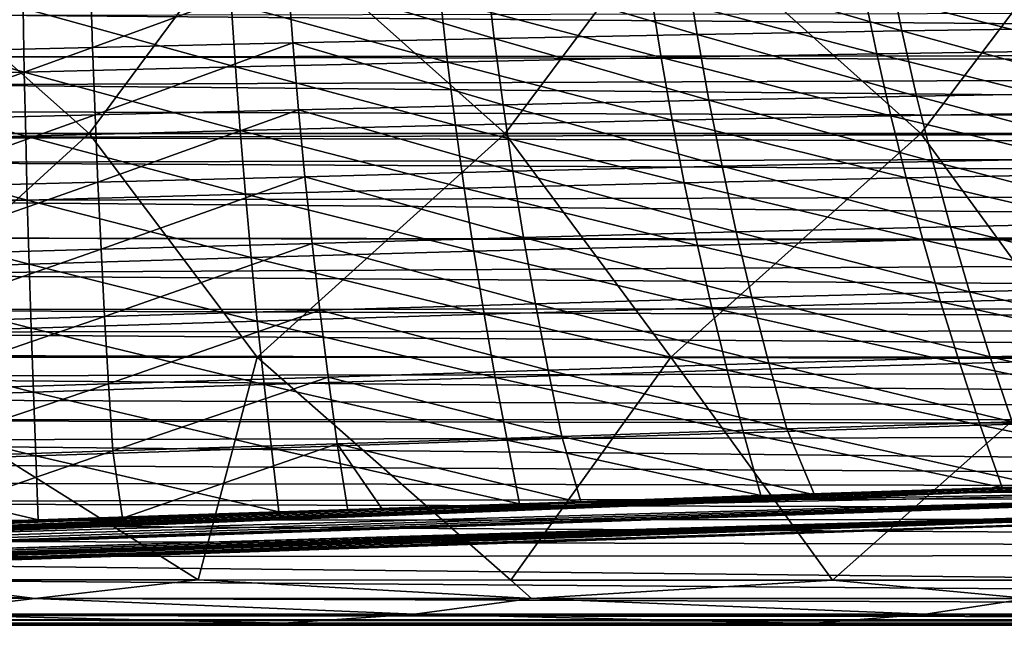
# Model space of a CAD drawing. Header units: metres. Extents: x -24 to 127, y -24 to 24.
# Tile 107 of 151: x 32.15 to 48.15, y -22.5 to -12.67. Entities that reach past the tile are written whole.
import ezdxf

# ---------------------------------------------------------------- set-up
doc = ezdxf.new("R2010")
doc.units = ezdxf.units.M
doc.layers.add('solid_12_381_051_XXX', color=7, linetype='CONTINUOUS')

msp = doc.modelspace()

# ---------------------------------------------------------------- linework, layer by layer
at = {"layer": 'solid_12_381_051_XXX'}
for points in [[(26.520462, -14.518016, 115.851387), (33.277878, -14.518281, 115.889816), (29.191807, -10.888423, 116.104614)], [(33.277878, -14.518281, 115.889816), (35.96629, -10.888598, 116.152809), (29.191807, -10.888423, 116.104614)], [(33.277878, -14.518281, 115.889816), (40.034679, -14.518467, 115.925751), (35.96629, -10.888598, 116.152809)], [(40.034679, -14.518467, 115.925751), (42.746464, -10.888716, 116.19838), (35.96629, -10.888598, 116.152809)], [(40.034679, -14.518467, 115.925751), (46.791599, -14.518576, 115.95874), (42.746464, -10.888716, 116.19838)], [(46.791599, -14.518576, 115.95874), (49.530346, -10.888775, 116.235687), (42.746464, -10.888716, 116.19838)], [(46.791599, -14.518576, 115.95874), (53.548622, -14.518605, 115.970917), (49.530346, -10.888775, 116.235687)], [(42.983181, -11.836998, 141.246735), (43.155197, -12.90764, 141.320099), (39.732754, -11.895668, 141.222916)], [(46.265781, -11.787016, 141.277252), (46.48111, -12.849696, 141.347794), (42.983181, -11.836998, 141.246735)], [(46.48111, -12.849696, 141.347794), (43.155197, -12.90764, 141.320099), (42.983181, -11.836998, 141.246735)], [(49.588688, -11.74481, 141.315002), (49.845791, -12.799266, 141.382156), (46.265781, -11.787016, 141.277252)], [(49.845791, -12.799266, 141.382156), (46.48111, -12.849696, 141.347794), (46.265781, -11.787016, 141.277252)], [(36.506817, -11.961134, 141.205429), (33.333351, -13.120203, 141.272156), (33.297855, -12.02795, 141.193787)], [(36.506817, -11.961134, 141.205429), (36.588661, -13.046748, 141.28273), (33.333351, -13.120203, 141.272156)], [(39.732754, -11.895668, 141.222916), (39.860191, -12.973971, 141.298523), (36.506817, -11.961134, 141.205429)], [(39.860191, -12.973971, 141.298523), (36.588661, -13.046748, 141.28273), (36.506817, -11.961134, 141.205429)], [(43.155197, -12.90764, 141.320099), (39.860191, -12.973971, 141.298523), (39.732754, -11.895668, 141.222916)], [(33.297855, -12.02795, 141.193787), (30.0877, -13.198366, 141.266968), (30.098919, -12.099652, 141.18808)], [(33.297855, -12.02795, 141.193787), (33.333351, -13.120203, 141.272156), (30.0877, -13.198366, 141.266968)], [(38.985481, -12.331124, 145.925461), (42.570969, -13.284655, 145.830276), (42.409111, -12.267184, 145.902634)], [(42.409111, -12.267184, 145.902634), (46.073051, -13.222178, 145.803146), (45.86631, -12.212575, 145.872742)], [(42.409111, -12.267184, 145.902634), (42.570969, -13.284655, 145.830276), (46.073051, -13.222178, 145.803146)], [(45.86631, -12.212575, 145.872742), (49.616039, -13.168011, 145.769043), (49.366272, -12.166629, 145.835236)], [(45.86631, -12.212575, 145.872742), (46.073051, -13.222178, 145.803146), (49.616039, -13.168011, 145.769043)], [(105.002266, -12.463351, 99.874474), (105.001518, -13.200696, 100.315857), (31.598833, -12.595085, 99.950409)], [(32.204426, -12.481422, 145.951141), (35.654778, -13.435166, 145.865494), (35.586781, -12.403062, 145.941544)], [(35.586781, -12.403062, 145.941544), (39.100971, -13.356077, 145.850967), (38.985481, -12.331124, 145.925461)], [(35.586781, -12.403062, 145.941544), (35.654778, -13.435166, 145.865494), (39.100971, -13.356077, 145.850967)], [(38.985481, -12.331124, 145.925461), (39.100971, -13.356077, 145.850967), (42.570969, -13.284655, 145.830276)], [(28.82988, -12.562834, 145.95462), (28.800961, -13.608354, 145.877243), (32.224163, -13.520413, 145.87413)], [(28.82988, -12.562834, 145.95462), (32.224163, -13.520413, 145.87413), (32.204426, -12.481422, 145.951141)], [(105.001518, -13.200696, 100.315857), (30.951366, -13.270567, 100.359024), (31.598833, -12.595085, 99.950409)], [(32.204426, -12.481422, 145.951141), (32.224163, -13.520413, 145.87413), (35.654778, -13.435166, 145.865494)], [(43.155197, -12.90764, 141.320099), (43.347401, -13.977373, 141.399902), (39.860191, -12.973971, 141.298523)], [(46.48111, -12.849696, 141.347794), (46.720333, -13.910898, 141.424561), (43.155197, -12.90764, 141.320099)], [(46.720333, -13.910898, 141.424561), (43.347401, -13.977373, 141.399902), (43.155197, -12.90764, 141.320099)], [(49.845791, -12.799266, 141.382156), (50.129616, -13.851512, 141.455231), (46.48111, -12.849696, 141.347794)], [(50.129616, -13.851512, 141.455231), (46.720333, -13.910898, 141.424561), (46.48111, -12.849696, 141.347794)], [(36.588661, -13.046748, 141.28273), (33.374363, -14.212257, 141.357346), (33.333351, -13.120203, 141.272156)], [(36.588661, -13.046748, 141.28273), (36.681355, -14.132069, 141.366776), (33.374363, -14.212257, 141.357346)], [(39.860191, -12.973971, 141.298523), (40.003418, -14.051754, 141.380768), (36.588661, -13.046748, 141.28273)], [(40.003418, -14.051754, 141.380768), (36.681355, -14.132069, 141.366776), (36.588661, -13.046748, 141.28273)], [(43.347401, -13.977373, 141.399902), (40.003418, -14.051754, 141.380768), (39.860191, -12.973971, 141.298523)], [(33.333351, -13.120203, 141.272156), (30.07646, -14.296871, 141.352722), (30.0877, -13.198366, 141.266968)], [(33.333351, -13.120203, 141.272156), (33.374363, -14.212257, 141.357346), (30.07646, -14.296871, 141.352722)], [(105.001289, -13.43224, 100.459846), (30.487198, -13.72366, 100.645042), (30.951366, -13.270567, 100.359024)], [(105.001518, -13.200696, 100.315857), (105.001289, -13.43224, 100.459846), (30.951366, -13.270567, 100.359024)], [(42.570969, -13.284655, 145.830276), (46.300892, -14.230534, 145.727921), (46.073051, -13.222178, 145.803146)], [(46.073051, -13.222178, 145.803146), (49.889706, -14.167468, 145.697464), (49.616039, -13.168011, 145.769043)], [(46.073051, -13.222178, 145.803146), (46.300892, -14.230534, 145.727921), (49.889706, -14.167468, 145.697464)], [(105.001289, -13.43224, 100.459846), (105.000404, -14.403232, 101.094101), (30.487198, -13.72366, 100.645042)], [(32.224163, -13.520413, 145.87413), (35.731159, -14.467043, 145.78334), (35.654778, -13.435166, 145.865494)], [(35.654778, -13.435166, 145.865494), (39.229633, -14.380625, 145.770462), (39.100971, -13.356077, 145.850967)], [(35.654778, -13.435166, 145.865494), (35.731159, -14.467043, 145.78334), (39.229633, -14.380625, 145.770462)], [(39.100971, -13.356077, 145.850967), (42.75029, -14.301388, 145.752075), (42.570969, -13.284655, 145.830276)], [(39.100971, -13.356077, 145.850967), (39.229633, -14.380625, 145.770462), (42.75029, -14.301388, 145.752075)], [(42.570969, -13.284655, 145.830276), (42.75029, -14.301388, 145.752075), (46.300892, -14.230534, 145.727921)], [(28.800961, -13.608354, 145.877243), (32.247173, -14.559231, 145.790939), (32.224163, -13.520413, 145.87413)], [(32.224163, -13.520413, 145.87413), (32.247173, -14.559231, 145.790939), (35.731159, -14.467043, 145.78334)], [(28.800961, -13.608354, 145.877243), (28.770035, -14.653661, 145.793686), (32.247173, -14.559231, 145.790939)], [(105.000404, -14.403232, 101.094101), (30.014824, -14.160701, 100.930878), (30.487198, -13.72366, 100.645042)], [(46.720333, -13.910898, 141.424561), (46.983444, -14.970623, 141.507553), (43.347401, -13.977373, 141.399902)], [(50.129616, -13.851512, 141.455231), (50.440166, -14.901548, 141.534225), (46.720333, -13.910898, 141.424561)], [(50.440166, -14.901548, 141.534225), (46.983444, -14.970623, 141.507553), (46.720333, -13.910898, 141.424561)], [(40.003418, -14.051754, 141.380768), (40.162434, -15.129016, 141.469635), (36.681355, -14.132069, 141.366776)], [(43.347401, -13.977373, 141.399902), (43.559795, -15.046198, 141.486176), (40.003418, -14.051754, 141.380768)], [(43.559795, -15.046198, 141.486176), (40.162434, -15.129016, 141.469635), (40.003418, -14.051754, 141.380768)], [(46.983444, -14.970623, 141.507553), (43.559795, -15.046198, 141.486176), (43.347401, -13.977373, 141.399902)], [(105.000404, -14.403232, 101.094101), (29.535126, -14.582344, 101.216797), (30.014824, -14.160701, 100.930878)], [(33.374363, -14.212257, 141.357346), (30.065199, -15.395167, 141.445343), (30.07646, -14.296871, 141.352722)], [(33.374363, -14.212257, 141.357346), (33.420891, -15.304111, 141.449371), (30.065199, -15.395167, 141.445343)], [(36.681355, -14.132069, 141.366776), (33.420891, -15.304111, 141.449371), (33.374363, -14.212257, 141.357346)], [(36.681355, -14.132069, 141.366776), (36.784893, -15.217096, 141.457581), (33.420891, -15.304111, 141.449371)], [(40.162434, -15.129016, 141.469635), (36.784893, -15.217096, 141.457581), (36.681355, -14.132069, 141.366776)], [(42.75029, -14.301388, 145.752075), (46.549831, -15.237641, 145.647049), (46.300892, -14.230534, 145.727921)], [(46.300892, -14.230534, 145.727921), (50.187267, -15.165002, 145.620529), (49.889706, -14.167468, 145.697464)], [(46.300892, -14.230534, 145.727921), (46.549831, -15.237641, 145.647049), (50.187267, -15.165002, 145.620529)], [(35.731159, -14.467043, 145.78334), (39.371468, -15.404765, 145.68396), (39.229633, -14.380625, 145.770462)], [(39.229633, -14.380625, 145.770462), (42.947075, -15.317383, 145.66803), (42.75029, -14.301388, 145.752075)], [(39.229633, -14.380625, 145.770462), (39.371468, -15.404765, 145.68396), (42.947075, -15.317383, 145.66803)], [(42.75029, -14.301388, 145.752075), (42.947075, -15.317383, 145.66803), (46.549831, -15.237641, 145.647049)], [(26.520462, -14.518016, 115.851387), (29.285004, -18.145655, 115.601715), (33.277878, -14.518281, 115.889816)], [(33.277878, -14.518281, 115.889816), (29.285004, -18.145655, 115.601715), (36.009418, -18.145947, 115.622772)], [(105.000404, -14.403232, 101.094101), (105.000084, -14.800247, 101.368774), (29.535126, -14.582344, 101.216797)], [(32.247173, -14.559231, 145.790939), (35.815929, -15.498692, 145.695084), (35.731159, -14.467043, 145.78334)], [(33.277878, -14.518281, 115.889816), (36.009418, -18.145947, 115.622772), (40.034679, -14.518467, 115.925751)], [(35.731159, -14.467043, 145.78334), (35.815929, -15.498692, 145.695084), (39.371468, -15.404765, 145.68396)], [(40.034679, -14.518467, 115.925751), (36.009418, -18.145947, 115.622772), (42.727352, -18.146141, 115.643616)], [(40.034679, -14.518467, 115.925751), (42.727352, -18.146141, 115.643616), (46.791599, -14.518576, 115.95874)], [(46.791599, -14.518576, 115.95874), (42.727352, -18.146141, 115.643616), (49.441288, -18.146236, 115.658051)], [(46.791599, -14.518576, 115.95874), (49.441288, -18.146236, 115.658051), (53.548622, -14.518605, 115.970917)], [(28.770035, -14.653661, 145.793686), (28.737104, -15.698755, 145.703934), (32.273453, -15.597875, 145.701599)], [(28.770035, -14.653661, 145.793686), (32.273453, -15.597875, 145.701599), (32.247173, -14.559231, 145.790939)], [(105.000084, -14.800247, 101.368774), (29.049013, -14.988933, 101.502846), (29.535126, -14.582344, 101.216797)], [(32.247173, -14.559231, 145.790939), (32.273453, -15.597875, 145.701599), (35.815929, -15.498692, 145.695084)], [(105.000084, -14.800247, 101.368774), (104.999687, -15.388798, 101.793793), (29.049013, -14.988933, 101.502846)], [(104.999687, -15.388798, 101.793793), (28.262985, -15.607069, 101.957138), (29.049013, -14.988933, 101.502846)], [(46.983444, -14.970623, 141.507553), (47.270447, -16.02887, 141.596756), (43.559795, -15.046198, 141.486176)], [(50.440166, -14.901548, 141.534225), (50.777439, -15.949377, 141.619156), (46.983444, -14.970623, 141.507553)], [(50.777439, -15.949377, 141.619156), (47.270447, -16.02887, 141.596756), (46.983444, -14.970623, 141.507553)], [(40.162434, -15.129016, 141.469635), (40.337238, -16.205759, 141.565125), (36.784893, -15.217096, 141.457581)], [(43.559795, -15.046198, 141.486176), (43.792381, -16.114115, 141.578888), (40.162434, -15.129016, 141.469635)], [(43.792381, -16.114115, 141.578888), (40.337238, -16.205759, 141.565125), (40.162434, -15.129016, 141.469635)], [(47.270447, -16.02887, 141.596756), (43.792381, -16.114115, 141.578888), (43.559795, -15.046198, 141.486176)], [(46.549831, -15.237641, 145.647049), (50.50872, -16.160612, 145.538208), (50.187267, -15.165002, 145.620529)], [(33.420891, -15.304111, 141.449371), (30.053915, -16.493254, 141.54483), (30.065199, -15.395167, 141.445343)], [(33.420891, -15.304111, 141.449371), (33.472942, -16.395767, 141.548218), (30.053915, -16.493254, 141.54483)], [(36.784893, -15.217096, 141.457581), (33.472942, -16.395767, 141.548218), (33.420891, -15.304111, 141.449371)], [(36.784893, -15.217096, 141.457581), (36.899277, -16.30183, 141.55513), (33.472942, -16.395767, 141.548218)], [(40.337238, -16.205759, 141.565125), (36.899277, -16.30183, 141.55513), (36.784893, -15.217096, 141.457581)], [(39.371468, -15.404765, 145.68396), (43.161327, -16.332642, 145.57814), (42.947075, -15.317383, 145.66803)], [(42.947075, -15.317383, 145.66803), (46.81987, -16.243502, 145.560532), (46.549831, -15.237641, 145.647049)], [(42.947075, -15.317383, 145.66803), (43.161327, -16.332642, 145.57814), (46.81987, -16.243502, 145.560532)], [(46.549831, -15.237641, 145.647049), (46.81987, -16.243502, 145.560532), (50.50872, -16.160612, 145.538208)], [(104.999687, -15.388798, 101.793793), (104.999428, -16.290775, 102.489494), (28.262985, -15.607069, 101.957138)], [(32.273453, -15.597875, 145.701599), (35.909084, -16.530111, 145.600708), (35.815929, -15.498692, 145.695084)], [(35.815929, -15.498692, 145.695084), (39.526474, -16.428499, 145.591461), (39.371468, -15.404765, 145.68396)], [(35.815929, -15.498692, 145.695084), (35.909084, -16.530111, 145.600708), (39.526474, -16.428499, 145.591461)], [(39.371468, -15.404765, 145.68396), (39.526474, -16.428499, 145.591461), (43.161327, -16.332642, 145.57814)], [(104.999428, -16.290775, 102.489494), (27.444103, -16.210155, 102.424866), (28.262985, -15.607069, 101.957138)], [(28.737104, -15.698755, 145.703934), (32.303005, -16.636345, 145.606079), (32.273453, -15.597875, 145.701599)], [(32.273453, -15.597875, 145.701599), (32.303005, -16.636345, 145.606079), (35.909084, -16.530111, 145.600708)], [(28.737104, -15.698755, 145.703934), (28.702169, -16.743637, 145.607986), (32.303005, -16.636345, 145.606079)], [(50.777439, -15.949377, 141.619156), (51.141438, -16.994995, 141.709991), (47.270447, -16.02887, 141.596756)], [(43.792381, -16.114115, 141.578888), (44.045158, -17.181124, 141.678055), (40.337238, -16.205759, 141.565125)], [(47.270447, -16.02887, 141.596756), (47.581345, -17.085638, 141.692184), (43.792381, -16.114115, 141.578888)], [(47.581345, -17.085638, 141.692184), (44.045158, -17.181124, 141.678055), (43.792381, -16.114115, 141.578888)], [(51.141438, -16.994995, 141.709991), (47.581345, -17.085638, 141.692184), (47.270447, -16.02887, 141.596756)], [(104.999428, -16.350388, 102.537453), (26.592363, -16.799368, 102.906403), (27.444103, -16.210155, 102.424866)], [(104.999428, -16.290775, 102.489494), (104.999428, -16.350388, 102.537453), (27.444103, -16.210155, 102.424866)], [(36.899277, -16.30183, 141.55513), (33.53051, -17.487223, 141.653885), (33.472942, -16.395767, 141.548218)], [(36.899277, -16.30183, 141.55513), (37.024509, -17.386269, 141.659439), (33.53051, -17.487223, 141.653885)], [(40.337238, -16.205759, 141.565125), (40.527832, -17.281981, 141.667236), (36.899277, -16.30183, 141.55513)], [(40.527832, -17.281981, 141.667236), (37.024509, -17.386269, 141.659439), (36.899277, -16.30183, 141.55513)], [(44.045158, -17.181124, 141.678055), (40.527832, -17.281981, 141.667236), (40.337238, -16.205759, 141.565125)], [(43.161327, -16.332642, 145.57814), (47.111004, -17.248112, 145.468369), (46.81987, -16.243502, 145.560532)], [(46.81987, -16.243502, 145.560532), (50.854069, -17.154299, 145.450516), (50.50872, -16.160612, 145.538208)], [(46.81987, -16.243502, 145.560532), (47.111004, -17.248112, 145.468369), (50.854069, -17.154299, 145.450516)], [(104.999428, -16.350388, 102.537453), (104.999657, -17.340445, 103.371948), (26.592363, -16.799368, 102.906403)], [(33.472942, -16.395767, 141.548218), (30.04261, -17.591131, 141.651169), (30.053915, -16.493254, 141.54483)], [(33.472942, -16.395767, 141.548218), (33.53051, -17.487223, 141.653885), (30.04261, -17.591131, 141.651169)], [(35.909084, -16.530111, 145.600708), (39.694653, -17.451828, 145.492966), (39.526474, -16.428499, 145.591461)], [(39.526474, -16.428499, 145.591461), (43.393044, -17.34716, 145.482407), (43.161327, -16.332642, 145.57814)], [(39.526474, -16.428499, 145.591461), (39.694653, -17.451828, 145.492966), (43.393044, -17.34716, 145.482407)], [(43.161327, -16.332642, 145.57814), (43.393044, -17.34716, 145.482407), (47.111004, -17.248112, 145.468369)], [(32.303005, -16.636345, 145.606079), (36.010628, -17.561304, 145.500244), (35.909084, -16.530111, 145.600708)], [(35.909084, -16.530111, 145.600708), (36.010628, -17.561304, 145.500244), (39.694653, -17.451828, 145.492966)], [(28.702169, -16.743637, 145.607986), (28.665228, -17.788305, 145.505859), (32.335827, -17.674643, 145.504395)], [(28.702169, -16.743637, 145.607986), (32.335827, -17.674643, 145.504395), (32.303005, -16.636345, 145.606079)], [(32.303005, -16.636345, 145.606079), (32.335827, -17.674643, 145.504395), (36.010628, -17.561304, 145.500244)], [(104.999657, -17.340445, 103.371948), (25.708118, -17.37525, 103.402618), (26.592363, -16.799368, 102.906403)], [(47.581345, -17.085638, 141.692184), (47.91613, -18.14093, 141.793839), (44.045158, -17.181124, 141.678055)], [(51.141438, -16.994995, 141.709991), (51.532154, -18.038404, 141.806778), (47.581345, -17.085638, 141.692184)], [(51.532154, -18.038404, 141.806778), (47.91613, -18.14093, 141.793839), (47.581345, -17.085638, 141.692184)], [(44.045158, -17.181124, 141.678055), (44.318123, -18.247223, 141.783661), (40.527832, -17.281981, 141.667236)], [(43.393044, -17.34716, 145.482407), (47.423237, -18.251476, 145.370575), (47.111004, -17.248112, 145.468369)], [(47.91613, -18.14093, 141.793839), (44.318123, -18.247223, 141.783661), (44.045158, -17.181124, 141.678055)], [(47.111004, -17.248112, 145.468369), (51.223312, -18.146061, 145.357468), (50.854069, -17.154299, 145.450516)], [(47.111004, -17.248112, 145.468369), (47.423237, -18.251476, 145.370575), (51.223312, -18.146061, 145.357468)], [(104.999779, -17.684223, 103.679008), (25.119358, -17.741959, 103.730865), (25.708118, -17.37525, 103.402618)], [(104.999657, -17.340445, 103.371948), (104.999779, -17.684223, 103.679008), (25.708118, -17.37525, 103.402618)], [(37.024509, -17.386269, 141.659439), (33.593597, -18.57848, 141.766388), (33.53051, -17.487223, 141.653885)], [(37.024509, -17.386269, 141.659439), (37.160587, -18.470415, 141.770493), (33.593597, -18.57848, 141.766388)], [(40.527832, -17.281981, 141.667236), (40.734219, -18.357683, 141.775986), (37.024509, -17.386269, 141.659439)], [(40.734219, -18.357683, 141.775986), (37.160587, -18.470415, 141.770493), (37.024509, -17.386269, 141.659439)], [(39.694653, -17.451828, 145.492966), (43.642227, -18.360945, 145.380814), (43.393044, -17.34716, 145.482407)], [(44.318123, -18.247223, 141.783661), (40.734219, -18.357683, 141.775986), (40.527832, -17.281981, 141.667236)], [(43.393044, -17.34716, 145.482407), (43.642227, -18.360945, 145.380814), (47.423237, -18.251476, 145.370575)], [(33.53051, -17.487223, 141.653885), (30.031282, -18.688801, 141.764374), (30.04261, -17.591131, 141.651169)], [(33.53051, -17.487223, 141.653885), (33.593597, -18.57848, 141.766388), (30.031282, -18.688801, 141.764374)], [(32.335827, -17.674643, 145.504395), (36.120556, -18.592268, 145.393677), (36.010628, -17.561304, 145.500244)], [(36.010628, -17.561304, 145.500244), (39.876003, -18.474751, 145.388474), (39.694653, -17.451828, 145.492966)], [(36.010628, -17.561304, 145.500244), (36.120556, -18.592268, 145.393677), (39.876003, -18.474751, 145.388474)], [(39.694653, -17.451828, 145.492966), (39.876003, -18.474751, 145.388474), (43.642227, -18.360945, 145.380814)], [(104.999969, -18.31951, 104.270599), (24.518921, -18.10428, 104.066154), (25.119358, -17.741959, 103.730865)], [(104.999779, -17.684223, 103.679008), (104.999969, -18.31951, 104.270599), (25.119358, -17.741959, 103.730865)], [(28.665228, -17.788305, 145.505859), (32.371922, -18.712765, 145.396561), (32.335827, -17.674643, 145.504395)], [(32.335827, -17.674643, 145.504395), (32.371922, -18.712765, 145.396561), (36.120556, -18.592268, 145.393677)], [(28.665228, -17.788305, 145.505859), (28.62628, -18.832762, 145.397537), (32.371922, -18.712765, 145.396561)], [(51.532154, -18.038404, 141.806778), (51.9496, -19.079605, 141.909485), (47.91613, -18.14093, 141.793839)], [(104.999969, -18.31951, 104.270599), (23.906542, -18.462116, 104.407463), (24.518921, -18.10428, 104.066154)], [(35.048527, -21.763605, 115.330864), (36.009418, -18.145947, 115.622772), (29.285004, -18.145655, 115.601715)], [(30.04921, -21.760338, 115.328529), (35.048527, -21.763605, 115.330864), (29.285004, -18.145655, 115.601715)], [(35.048527, -21.763605, 115.330864), (40.130749, -21.766188, 115.33345), (36.009418, -18.145947, 115.622772)], [(40.130749, -21.766188, 115.33345), (42.727352, -18.146141, 115.643616), (36.009418, -18.145947, 115.622772)], [(40.130749, -21.766188, 115.33345), (45.353531, -21.768061, 115.337143), (42.727352, -18.146141, 115.643616)], [(45.353531, -21.768061, 115.337143), (49.441288, -18.146236, 115.658051), (42.727352, -18.146141, 115.643616)], [(47.91613, -18.14093, 141.793839), (48.274811, -19.194742, 141.901718), (44.318123, -18.247223, 141.783661)], [(45.353531, -21.768061, 115.337143), (50.663132, -21.769241, 115.336891), (49.441288, -18.146236, 115.658051)], [(47.423237, -18.251476, 145.370575), (51.616451, -19.1359, 145.259033), (51.223312, -18.146061, 145.357468)], [(51.9496, -19.079605, 141.909485), (48.274811, -19.194742, 141.901718), (47.91613, -18.14093, 141.793839)], [(104.999969, -18.31951, 104.270599), (105.000031, -19.159807, 105.101982), (23.906542, -18.462116, 104.407463)], [(40.734219, -18.357683, 141.775986), (40.95639, -19.432863, 141.891357), (37.160587, -18.470415, 141.770493)], [(39.876003, -18.474751, 145.388474), (43.908878, -19.373989, 145.273392), (43.642227, -18.360945, 145.380814)], [(44.318123, -18.247223, 141.783661), (44.611279, -19.312416, 141.895737), (40.734219, -18.357683, 141.775986)], [(44.611279, -19.312416, 141.895737), (40.95639, -19.432863, 141.891357), (40.734219, -18.357683, 141.775986)], [(43.642227, -18.360945, 145.380814), (47.756569, -19.253592, 145.267136), (47.423237, -18.251476, 145.370575)], [(43.642227, -18.360945, 145.380814), (43.908878, -19.373989, 145.273392), (47.756569, -19.253592, 145.267136)], [(48.274811, -19.194742, 141.901718), (44.611279, -19.312416, 141.895737), (44.318123, -18.247223, 141.783661)], [(47.423237, -18.251476, 145.370575), (47.756569, -19.253592, 145.267136), (51.616451, -19.1359, 145.259033)], [(105.000031, -19.159807, 105.101982), (23.282555, -18.814636, 104.753609), (23.906542, -18.462116, 104.407463)], [(37.160587, -18.470415, 141.770493), (33.662201, -19.669537, 141.885712), (33.593597, -18.57848, 141.766388)], [(37.160587, -18.470415, 141.770493), (37.30751, -19.55427, 141.88829), (33.662201, -19.669537, 141.885712)], [(36.120556, -18.592268, 145.393677), (40.07053, -19.497267, 145.277969), (39.876003, -18.474751, 145.388474)], [(40.95639, -19.432863, 141.891357), (37.30751, -19.55427, 141.88829), (37.160587, -18.470415, 141.770493)], [(39.876003, -18.474751, 145.388474), (40.07053, -19.497267, 145.277969), (43.908878, -19.373989, 145.273392)], [(28.62628, -18.832762, 145.397537), (32.411289, -19.750715, 145.282532), (32.371922, -18.712765, 145.396561)], [(33.593597, -18.57848, 141.766388), (30.019934, -19.786261, 141.884445), (30.031282, -18.688801, 141.764374)], [(33.593597, -18.57848, 141.766388), (33.662201, -19.669537, 141.885712), (30.019934, -19.786261, 141.884445)], [(32.371922, -18.712765, 145.396561), (36.238869, -19.623003, 145.280991), (36.120556, -18.592268, 145.393677)], [(32.371922, -18.712765, 145.396561), (32.411289, -19.750715, 145.282532), (36.238869, -19.623003, 145.280991)], [(36.120556, -18.592268, 145.393677), (36.238869, -19.623003, 145.280991), (40.07053, -19.497267, 145.277969)], [(105.000031, -19.159807, 105.101982), (22.646624, -19.161934, 105.104233), (23.282555, -18.814636, 104.753609)], [(28.62628, -18.832762, 145.397537), (28.585327, -19.877007, 145.28302), (32.411289, -19.750715, 145.282532)], [(105.000038, -19.33543, 105.28286), (21.997747, -19.505041, 105.460014), (22.646624, -19.161934, 105.104233)], [(105.000031, -19.159807, 105.101982), (105.000038, -19.33543, 105.28286), (22.646624, -19.161934, 105.104233)], [(48.274811, -19.194742, 141.901718), (48.818581, -20.251816, 142.01976), (44.611279, -19.312416, 141.895737)], [(47.756569, -19.253592, 145.267136), (52.034367, -20.130415, 145.153961), (51.616451, -19.1359, 145.259033)], [(105.000038, -19.33543, 105.28286), (105.000053, -20.334322, 106.358345), (21.997747, -19.505041, 105.460014)], [(44.611279, -19.312416, 141.895737), (45.062668, -20.380764, 142.019989), (40.95639, -19.432863, 141.891357)], [(43.908878, -19.373989, 145.273392), (48.109379, -20.262423, 145.154083), (47.756569, -19.253592, 145.267136)], [(48.818581, -20.251816, 142.01976), (45.062668, -20.380764, 142.019989), (44.611279, -19.312416, 141.895737)], [(47.756569, -19.253592, 145.267136), (48.109379, -20.262423, 145.154083), (52.034367, -20.130415, 145.153961)], [(105.000053, -20.334322, 106.358345), (21.335587, -19.844015, 105.820694), (21.997747, -19.505041, 105.460014)], [(36.238869, -19.623003, 145.280991), (40.271862, -20.526018, 145.154312), (40.07053, -19.497267, 145.277969)], [(40.95639, -19.432863, 141.891357), (41.272038, -20.509493, 142.02005), (37.30751, -19.55427, 141.88829)], [(40.07053, -19.497267, 145.277969), (44.188541, -20.394289, 145.154205), (43.908878, -19.373989, 145.273392)], [(40.07053, -19.497267, 145.277969), (40.271862, -20.526018, 145.154312), (44.188541, -20.394289, 145.154205)], [(45.062668, -20.380764, 142.019989), (41.272038, -20.509493, 142.02005), (40.95639, -19.432863, 141.891357)], [(43.908878, -19.373989, 145.273392), (44.188541, -20.394289, 145.154205), (48.109379, -20.262423, 145.154083)], [(33.662201, -19.669537, 141.885712), (30.138678, -20.882387, 142.019608), (30.019934, -19.786261, 141.884445)], [(33.662201, -19.669537, 141.885712), (33.822945, -20.75939, 142.019806), (30.138678, -20.882387, 142.019608)], [(32.411289, -19.750715, 145.282532), (36.359341, -20.657604, 145.154434), (36.238869, -19.623003, 145.280991)], [(37.30751, -19.55427, 141.88829), (33.822945, -20.75939, 142.019806), (33.662201, -19.669537, 141.885712)], [(37.30751, -19.55427, 141.88829), (37.478378, -20.63711, 142.019958), (33.822945, -20.75939, 142.019806)], [(36.238869, -19.623003, 145.280991), (36.359341, -20.657604, 145.154434), (40.271862, -20.526018, 145.154312)], [(37.30751, -19.55427, 141.88829), (41.272038, -20.509493, 142.02005), (38.045345, -20.618093, 142.019989)], [(38.045345, -20.618093, 142.019989), (37.478378, -20.63711, 142.019958), (37.30751, -19.55427, 141.88829)], [(28.585327, -19.877007, 145.28302), (32.450977, -20.789053, 145.154556), (32.411289, -19.750715, 145.282532)], [(32.411289, -19.750715, 145.282532), (32.450977, -20.789053, 145.154556), (36.359341, -20.657604, 145.154434)], [(59.841751, -19.867161, 145.14682), (1.109345, -22.166018, 145.039566), (59.851875, -20.189493, 145.038406)], [(55.963516, -19.998268, 145.153839), (1.109345, -22.166018, 145.039566), (59.841751, -19.867161, 145.14682)], [(105.000053, -20.334322, 106.358345), (20.66048, -20.177893, 106.18486), (21.335587, -19.844015, 105.820694)], [(30.352413, -20.859632, 145.154617), (32.450977, -20.789053, 145.154556), (28.585327, -19.877007, 145.28302)], [(55.963516, -19.998268, 145.153839), (52.034367, -20.130415, 145.153961), (1.109345, -22.166018, 145.039566)], [(52.034367, -20.130415, 145.153961), (48.109379, -20.262423, 145.154083), (1.109345, -22.166018, 145.039566)], [(59.851875, -20.189493, 145.038406), (1.109345, -22.166018, 145.039566), (59.859264, -20.418592, 144.783661)], [(48.109379, -20.262423, 145.154083), (44.188541, -20.394289, 145.154205), (1.109345, -22.166018, 145.039566)], [(11.095608, -21.865921, 142.159119), (59.851883, -20.189817, 142.134125), (59.859268, -20.418762, 142.388962)], [(11.095608, -21.865921, 142.159119), (11.909301, -21.779734, 142.118546), (59.851883, -20.189817, 142.134125)], [(11.909301, -21.779734, 142.118546), (12.717997, -21.687635, 142.083115), (59.851883, -20.189817, 142.134125)], [(12.717997, -21.687635, 142.083115), (13.521707, -21.589975, 142.053879), (59.851883, -20.189817, 142.134125)], [(13.521707, -21.589975, 142.053879), (14.32045, -21.487282, 142.031952), (59.851883, -20.189817, 142.134125)], [(14.32045, -21.487282, 142.031952), (38.045345, -20.618093, 142.019989), (59.851883, -20.189817, 142.134125)], [(105.000053, -20.334322, 106.358345), (19.972712, -20.506435, 106.551636), (20.66048, -20.177893, 106.18486)], [(59.851883, -20.189817, 142.134125), (38.045345, -20.618093, 142.019989), (41.272038, -20.509493, 142.02005)], [(59.851883, -20.189817, 142.134125), (41.272038, -20.509493, 142.02005), (45.062668, -20.380764, 142.019989)], [(59.851883, -20.189817, 142.134125), (45.062668, -20.380764, 142.019989), (48.818581, -20.251816, 142.01976)], [(44.188541, -20.394289, 145.154205), (40.271862, -20.526018, 145.154312), (1.109345, -22.166018, 145.039566)], [(59.859264, -20.418592, 144.783661), (1.109345, -22.166018, 145.039566), (1.117308, -22.394527, 144.784851)], [(59.859264, -20.418592, 144.783661), (1.117308, -22.394527, 144.784851), (1.120382, -22.47504, 144.451126)], [(59.859264, -20.418592, 144.783661), (1.120382, -22.47504, 144.451126), (59.861588, -20.49943, 144.450089)], [(6.613466, -22.227875, 142.425186), (59.859268, -20.418762, 142.388962), (59.861588, -20.49943, 142.722702)], [(6.613466, -22.227875, 142.425186), (7.283093, -22.185158, 142.384247), (59.859268, -20.418762, 142.388962)], [(7.283093, -22.185158, 142.384247), (7.952052, -22.138771, 142.343018), (59.859268, -20.418762, 142.388962)], [(7.952052, -22.138771, 142.343018), (8.619524, -22.088577, 142.301987), (59.859268, -20.418762, 142.388962)], [(8.619524, -22.088577, 142.301987), (9.450535, -22.02037, 142.251785), (59.859268, -20.418762, 142.388962)], [(9.450535, -22.02037, 142.251785), (10.276367, -21.946102, 142.203812), (59.859268, -20.418762, 142.388962)], [(10.276367, -21.946102, 142.203812), (11.095608, -21.865921, 142.159119), (59.859268, -20.418762, 142.388962)], [(105.000053, -20.334322, 106.358345), (105.000053, -20.720852, 106.795761), (19.972712, -20.506435, 106.551636)], [(40.271862, -20.526018, 145.154312), (36.359341, -20.657604, 145.154434), (1.109345, -22.166018, 145.039566)], [(1.120382, -22.47504, 144.451126), (1.8965, -22.448938, 142.68895), (59.861588, -20.49943, 142.722702)], [(59.861588, -20.49943, 144.450089), (1.120382, -22.47504, 144.451126), (59.861588, -20.49943, 142.722702)], [(1.8965, -22.448938, 142.68895), (2.574058, -22.423161, 142.649353), (59.861588, -20.49943, 142.722702)], [(2.574058, -22.423161, 142.649353), (3.250641, -22.396427, 142.615494), (59.861588, -20.49943, 142.722702)], [(3.250641, -22.396427, 142.615494), (3.925891, -22.367735, 142.580002), (59.861588, -20.49943, 142.722702)], [(3.925891, -22.367735, 142.580002), (4.599798, -22.336807, 142.543045), (59.861588, -20.49943, 142.722702)], [(4.599798, -22.336807, 142.543045), (5.272353, -22.303373, 142.504776), (59.861588, -20.49943, 142.722702)], [(5.272353, -22.303373, 142.504776), (5.943547, -22.267155, 142.465408), (59.861588, -20.49943, 142.722702)], [(5.943547, -22.267155, 142.465408), (6.613466, -22.227875, 142.425186), (59.861588, -20.49943, 142.722702)], [(14.32045, -21.487282, 142.031952), (37.478378, -20.63711, 142.019958), (38.045345, -20.618093, 142.019989)], [(105.000053, -20.720852, 106.795761), (19.312019, -20.809128, 106.897484), (19.972712, -20.506435, 106.551636)], [(36.359341, -20.657604, 145.154434), (32.450977, -20.789053, 145.154556), (1.109345, -22.166018, 145.039566)], [(32.450977, -20.789053, 145.154556), (30.352413, -20.859632, 145.154617), (1.109345, -22.166018, 145.039566)], [(14.32045, -21.487282, 142.031952), (33.822945, -20.75939, 142.019806), (37.478378, -20.63711, 142.019958)], [(14.32045, -21.487282, 142.031952), (30.138678, -20.882387, 142.019608), (33.822945, -20.75939, 142.019806)], [(105.000053, -20.720852, 106.795761), (105.000038, -21.330839, 107.510063), (19.312019, -20.809128, 106.897484)], [(105.000038, -21.330839, 107.510063), (18.642462, -21.105316, 107.242683), (19.312019, -20.809128, 106.897484)], [(105.000038, -21.330839, 107.510063), (17.963556, -21.394596, 107.586479), (18.642462, -21.105316, 107.242683)], [(105, -22.328587, 108.740852), (17.27527, -21.676903, 107.928238), (17.963556, -21.394596, 107.586479)], [(105.000038, -21.330839, 107.510063), (105, -22.328587, 108.740852), (17.963556, -21.394596, 107.586479)], [(105, -22.328587, 108.740852), (16.42552, -22.00798, 108.337006), (17.27527, -21.676903, 107.928238)], [(32.397793, -22.062347, 115.273323), (25.051195, -21.756874, 115.325859), (24.330456, -22.059071, 115.271286)], [(32.397793, -22.062347, 115.273323), (30.04921, -21.760338, 115.328529), (25.051195, -21.756874, 115.325859)], [(32.397793, -22.062347, 115.273323), (35.048527, -21.763605, 115.330864), (30.04921, -21.760338, 115.328529)], [(40.464836, -22.065737, 115.277527), (35.048527, -21.763605, 115.330864), (32.397793, -22.062347, 115.273323)], [(40.464836, -22.065737, 115.277527), (40.130749, -21.766188, 115.33345), (35.048527, -21.763605, 115.330864)], [(40.464836, -22.065737, 115.277527), (45.353531, -21.768061, 115.337143), (40.130749, -21.766188, 115.33345)], [(48.532207, -22.067497, 115.279251), (45.353531, -21.768061, 115.337143), (40.464836, -22.065737, 115.277527)], [(48.532207, -22.067497, 115.279251), (50.663132, -21.769241, 115.336891), (45.353531, -21.768061, 115.337143)], [(105, -22.328587, 108.740852), (15.556668, -22.328882, 108.741226), (16.42552, -22.00798, 108.337006)], [(32.397793, -22.062347, 115.273323), (24.330456, -22.059071, 115.271286), (30.257751, -22.316801, 115.101585)], [(32.397793, -22.062347, 115.273323), (30.257751, -22.316801, 115.101585), (38.562649, -22.318445, 115.105118)], [(40.464836, -22.065737, 115.277527), (32.397793, -22.062347, 115.273323), (38.562649, -22.318445, 115.105118)], [(40.464836, -22.065737, 115.277527), (38.562649, -22.318445, 115.105118), (46.867657, -22.31958, 115.108185)], [(48.532207, -22.067497, 115.279251), (40.464836, -22.065737, 115.277527), (46.867657, -22.31958, 115.108185)], [(48.532207, -22.067497, 115.279251), (46.867657, -22.31958, 115.108185), (55.172745, -22.319624, 115.107765)], [(105, -22.408361, 108.851128), (15.556668, -22.328882, 108.741226), (105, -22.328587, 108.740852)], [(105, -22.408361, 108.851128), (15.556739, -22.409266, 108.853249), (15.556668, -22.328882, 108.741226)], [(30.257751, -22.316801, 115.101585), (27.867619, -22.467674, 114.832848), (36.438236, -22.467979, 114.836975)], [(38.562649, -22.318445, 115.105118), (30.257751, -22.316801, 115.101585), (36.438236, -22.467979, 114.836975)], [(38.562649, -22.318445, 115.105118), (36.438236, -22.467979, 114.836975), (45.008728, -22.468277, 114.841507)], [(46.867657, -22.31958, 115.108185), (38.562649, -22.318445, 115.105118), (45.008728, -22.468277, 114.841507)], [(46.867657, -22.31958, 115.108185), (45.008728, -22.468277, 114.841507), (53.579021, -22.468264, 114.842079)], [(55.172745, -22.319624, 115.107765), (46.867657, -22.31958, 115.108185), (53.579021, -22.468264, 114.842079)], [(105, -22.465221, 108.96888), (15.556733, -22.465982, 108.970688), (15.556739, -22.409266, 108.853249)], [(105, -22.465221, 108.96888), (105, -22.494421, 109.098595), (15.556733, -22.465982, 108.970688)], [(105, -22.494421, 109.098595), (15.556737, -22.494219, 109.097931), (15.556733, -22.465982, 108.970688)], [(105, -22.5, 109.235703), (15.556733, -22.5, 109.235703), (15.556737, -22.494219, 109.097931)], [(105, -22.5, 109.235703), (22.559948, -22.5, 114.527199), (15.556733, -22.5, 109.235703)], [(105, -22.494421, 109.098595), (105, -22.5, 109.235703), (15.556737, -22.494219, 109.097931)], [(105, -22.408361, 108.851128), (105, -22.465221, 108.96888), (15.556739, -22.409266, 108.853249)], [(105, -22.5, 109.235703), (29.906641, -22.5, 114.531494), (22.559948, -22.5, 114.527199)], [(36.438236, -22.467979, 114.836975), (27.867619, -22.467674, 114.832848), (29.906641, -22.5, 114.531494)], [(36.438236, -22.467979, 114.836975), (29.906641, -22.5, 114.531494), (37.166691, -22.5, 114.534622)], [(105, -22.5, 109.235703), (37.166691, -22.5, 114.534622), (29.906641, -22.5, 114.531494)], [(45.008728, -22.468277, 114.841507), (36.438236, -22.467979, 114.836975), (37.166691, -22.5, 114.534622)], [(45.008728, -22.468277, 114.841507), (37.166691, -22.5, 114.534622), (46.119946, -22.5, 114.536751)], [(105, -22.5, 109.235703), (46.119946, -22.5, 114.536751), (37.166691, -22.5, 114.534622)], [(53.579021, -22.468264, 114.842079), (45.008728, -22.468277, 114.841507), (46.119946, -22.5, 114.536751)], [(53.579021, -22.468264, 114.842079), (46.119946, -22.5, 114.536751), (54.937847, -22.5, 114.536972)], [(105, -22.5, 109.235703), (54.937847, -22.5, 114.536972), (46.119946, -22.5, 114.536751)]]:
    msp.add_3dface(points, dxfattribs=at)

doc.saveas('drawing.dxf')
